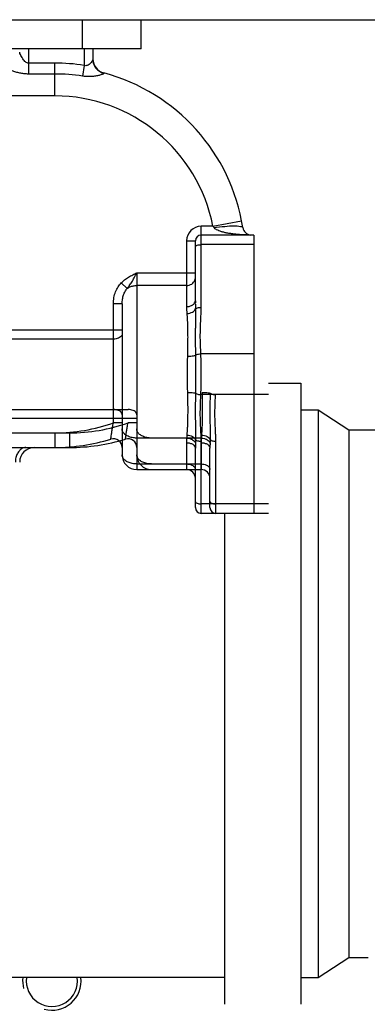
# Model space of a CAD drawing. Header units: millimetres. Extents: x 8 to 399, y 9 to 282.
# Tile 5 of 31: x 108 to 114, y 23 to 40. Entities that reach past the tile are written whole.
import ezdxf

# ---------------------------------------------------------------- set-up
doc = ezdxf.new("R2010")
doc.units = ezdxf.units.MM
doc.header["$LTSCALE"] = 23.1
doc.layers.get('0').update_dxf_attribs({"linetype": 'CONTINUOUS'})
doc.layers.add('02___PRT_ALL_AXES', color=7, linetype='CONTINUOUS')

msp = doc.modelspace()

# ---------------------------------------------------------------- linework, layer by layer
at = {"color": 7, "linetype": 'Continuous'}
for p, q in [((77.22, 40.279), (116.859, 40.279)), ((109.22, 39.779), (109.22, 40.279)), ((110.22, 39.779), (110.22, 40.279)), ((110.22, 39.779), (99.47, 39.779)), ((108.295, 39.779), (108.295, 39.538)), ((109.245, 39.779), (109.245, 39.5)), ((109.395, 39.779), (109.395, 39.604)), ((108.745, 39.538), (108.295, 39.538)), ((108.295, 39.538), (108.295, 39.352)), ((108.745, 38.979), (108.745, 39.538)), ((109.245, 39.5), (109.217, 39.316)), ((108.745, 39.352), (108.295, 39.352)), ((109.581, 39.37), (109.581, 39.365)), ((108.745, 38.979), (106.02, 38.979)), ((111.444, 36.754), (111.935, 36.849)), ((111.444, 36.754), (111.245, 36.754)), ((111.245, 35.371), (111.245, 36.754)), ((110.995, 36.504), (111.145, 36.504)), ((110.995, 36.504), (110.995, 35.384)), ((111.145, 35.483), (111.145, 36.504)), ((112.145, 36.604), (111.245, 36.604)), ((112.145, 36.604), (112.145, 31.854)), ((112.145, 36.441), (111.245, 36.441)), ((110.145, 35.961), (111.145, 35.961)), ((110.145, 35.961), (110.145, 32.604)), ((109.98, 35.69), (109.88, 35.788)), ((110.995, 35.744), (110.145, 35.744)), ((109.895, 35.429), (109.745, 35.429)), ((109.745, 33.4), (109.745, 35.429)), ((109.895, 35.429), (109.895, 32.854)), ((109.895, 34.979), (106.02, 34.979)), ((109.745, 34.829), (106.27, 34.829)), ((112.145, 34.577), (111.24, 34.577)), ((112.145, 33.881), (111.24, 33.881)), ((112.395, 33.881), (111.49, 33.881)), ((106.27, 33.629), (109.745, 33.629)), ((106.52, 33.629), (109.995, 33.629)), ((106.02, 33.479), (109.895, 33.479)), ((106.27, 33.479), (110.145, 33.479)), ((109.895, 33.4), (109.745, 33.4)), ((110.145, 33.4), (109.995, 33.4)), ((113.764, 33.279), (120.02, 33.279)), ((113.764, 33.279), (113.764, 24.279)), ((102.045, 33.229), (108.745, 33.229)), ((102.295, 33.229), (108.995, 33.229)), ((108.745, 33.229), (108.745, 32.979)), ((108.995, 33.229), (108.995, 32.979)), ((110.997, 33.14), (110.145, 33.14)), ((111.247, 33.14), (110.395, 33.14)), ((106.623, 32.979), (108.745, 32.979)), ((106.873, 32.979), (108.995, 32.979)), ((110.995, 33.061), (110.995, 32.604)), ((111.145, 31.954), (111.145, 32.968)), ((111.245, 31.854), (111.245, 33.087)), ((111.245, 33.061), (111.245, 32.604)), ((111.395, 31.954), (111.395, 32.968)), ((111.495, 31.854), (111.495, 33.087)), ((110.145, 32.698), (110.995, 32.698)), ((110.145, 32.604), (110.995, 32.604)), ((110.395, 32.698), (111.245, 32.698)), ((110.395, 32.604), (111.245, 32.604)), ((112.145, 32.017), (111.245, 32.017)), ((112.395, 32.017), (111.495, 32.017)), ((112.145, 31.854), (111.245, 31.854)), ((112.395, 31.854), (111.495, 31.854)), ((113.764, 24.279), (114.095, 24.279))]:
    msp.add_line(p, q, dxfattribs=at)
for centre, radius, start, end in [((108.745, 36.229), 3.309, 81.3094, 90), ((109.645, 39.611), 0.25, 181.5741, 255.0994), ((108.745, 36.229), 3.123, 81.3092, 90), ((108.745, 36.229), 3.25, 8.8827, 75.0994), ((108.745, 36.229), 2.75, 11.0058, 90), ((111.245, 36.504), 0.25, 90, 180), ((112.104, 36.754), 0.15, 188.8827, 263.8783), ((111.245, 36.504), 0.1, 90, 180), ((119.843, 34.229), 8.84, 177.9845, 182.0151), ((108.745, 36.229), 3, 270, 289.471), ((108.995, 36.229), 3, 270, 289.471), ((108.745, 36.229), 3.25, 270, 287.1046), ((108.995, 36.229), 3.25, 270, 287.1046), ((109.745, 32.979), 0.15, 359.9942, 107.1063), ((109.995, 32.979), 0.15, 359.9942, 107.1063), ((112.567, 33.062), 1.573, 177.1443, 180.0087), ((113.128, 33.022), 2.134, 175.4291, 176.8329), ((118.186, 32.921), 7.042, 178.4265, 178.9228), ((112.817, 33.062), 1.573, 177.1443, 180.0087), ((113.378, 33.022), 2.134, 175.4291, 176.8329), ((118.436, 32.921), 7.042, 178.4265, 178.9228), ((108.395, 32.729), 0.25, 90, 180), ((115.768, 32.968), 4.623, 178.9465, 180.0015), ((116.018, 32.968), 4.623, 178.9465, 180.0015), ((110.145, 32.854), 0.25, 180, 270), ((110.395, 32.854), 0.25, 180, 270), ((110.995, 32.454), 0.15, 0, 90), ((111.245, 32.454), 0.15, 0, 90), ((111.245, 31.954), 0.1, 180, 270), ((111.495, 31.954), 0.1, 180, 270)]:
    msp.add_arc(centre, radius, start, end, dxfattribs=at)
at = {"color": 2, "linetype": 'Continuous'}
for start, end in [(173.3955, 195), (255, 6.6048)]:
    msp.add_arc((108.695, 23.879), 0.5, start, end, dxfattribs=at)
at = {"color": 7, "linetype": 'Continuous'}
for points, start_tangent, end_tangent in [([(108.295, 39.538), (108.271, 39.543), (108.246, 39.557), (108.22, 39.581), (108.196, 39.613), (108.174, 39.65), (108.157, 39.683), (108.145, 39.722)], (-1, 0.000537), (-0.000079, 1)), ([(109.391, 39.588), (109.378, 39.565), (109.356, 39.538), (109.329, 39.513), (109.3, 39.498), (109.272, 39.494), (109.245, 39.5)], (-0.375326, -0.926893), (-0.926455, 0.376406)), ([(109.395, 39.604), (109.391, 39.588)], (0.000038, -1), (-0.375326, -0.926893)), ([(109.395, 39.604), (109.408, 39.524), (109.447, 39.453), (109.507, 39.398), (109.581, 39.365)], (0, -1), (0.967452, -0.253055)), ([(108.295, 39.352), (108.23, 39.355), (108.164, 39.364), (108.096, 39.38), (108.031, 39.402), (107.971, 39.426), (107.928, 39.448), (107.895, 39.474)], (-1, 0.000477), (-0.0002, 1)), ([(109.581, 39.365), (109.543, 39.341), (109.491, 39.326), (109.424, 39.314), (109.354, 39.308), (109.285, 39.308), (109.217, 39.316)], (0.096177, -0.995364), (-0.988646, 0.150262)), ([(111.462, 36.731), (111.444, 36.754)], (-0.561282, 0.827625), (-0.643045, 0.765828)), ([(111.462, 36.731), (111.648, 36.753), (111.807, 36.761), (111.915, 36.753), (111.944, 36.744), (111.956, 36.731)], (0.988562, 0.150818), (0.154761, -0.987952)), ([(112.088, 36.604), (112.007, 36.606), (111.918, 36.61), (111.838, 36.617), (111.765, 36.626), (111.7, 36.636), (111.642, 36.648), (111.59, 36.662), (111.546, 36.677), (111.509, 36.694), (111.48, 36.712), (111.462, 36.731)], (-0.999981, 0.006229), (-0.521168, 0.853454)), ([(111.145, 36.406), (111.174, 36.431), (111.207, 36.438), (111.245, 36.441)], (0, 1), (1, 0)), ([(109.88, 35.788), (109.938, 35.839), (110.005, 35.885), (110.076, 35.926), (110.145, 35.961)], (0.700449, 0.713702), (0.894501, 0.447067)), ([(109.98, 35.69), (110.016, 35.74), (110.058, 35.801), (110.102, 35.877), (110.145, 35.961)], (0.580873, 0.813994), (0.410154, 0.912016)), ([(109.745, 35.429), (109.755, 35.539), (109.783, 35.636), (109.826, 35.72), (109.88, 35.788)], (-0.000034, 1), (0.700605, 0.713549)), ([(110.995, 35.744), (111.041, 35.751), (111.083, 35.769), (111.116, 35.798), (111.138, 35.834), (111.145, 35.874)], (1, 0), (0, 1)), ([(109.895, 35.429), (109.901, 35.511), (109.919, 35.583), (109.946, 35.642), (109.98, 35.69)], (-0.000005, 1), (0.657603, 0.753365)), ([(109.98, 35.69), (110.029, 35.72), (110.085, 35.738), (110.145, 35.744)], (0.794719, 0.606977), (1, 0)), ([(110.995, 35.384), (111.052, 35.391), (111.101, 35.413), (111.133, 35.445), (111.145, 35.483)], (1, 0), (0, 1)), ([(111.145, 35.483), (111.145, 35.45), (111.145, 35.42), (111.146, 35.392), (111.146, 35.366), (111.147, 35.344)], (0.000001, -1), (0.027105, -0.999633)), ([(110.995, 35.384), (110.995, 35.356), (110.996, 35.33), (110.997, 35.307), (110.999, 35.285), (111, 35.266)], (0.000005, -1), (0.078599, -0.996906)), ([(111, 35.266), (111.051, 35.273), (111.095, 35.29), (111.128, 35.315), (111.147, 35.344)], (0.998892, 0.047069), (0.320931, 0.947103)), ([(111.147, 35.344), (111.148, 35.282), (111.148, 35.215), (111.147, 35.144), (111.146, 35.066), (111.144, 34.981), (111.144, 34.888), (111.144, 34.786), (111.145, 34.674), (111.147, 34.552)], (0.025399, -0.999677), (0.013255, -0.999912)), ([(111.147, 35.344), (111.182, 35.363), (111.211, 35.369), (111.245, 35.371)], (0.521599, 0.853191), (1, 0)), ([(111.24, 34.577), (111.233, 34.72), (111.23, 34.85), (111.231, 34.968), (111.235, 35.076), (111.239, 35.177), (111.243, 35.275), (111.245, 35.371)], (-0.044928, 0.99899), (0.000005, 1)), ([(111, 35.266), (111.004, 35.215), (111.007, 35.159), (111.01, 35.096), (111.012, 35.026), (111.013, 34.948), (111.014, 34.861), (111.013, 34.764), (111.012, 34.657), (111.009, 34.54)], (0.078614, -0.996905), (-0.034518, -0.999404)), ([(109.895, 34.919), (109.888, 34.891), (109.866, 34.866), (109.833, 34.846), (109.791, 34.833), (109.745, 34.829)], (0, -1), (-1, 0)), ([(111.009, 34.54), (111.066, 34.54), (111.115, 34.544), (111.147, 34.552)], (0.999531, -0.030619), (0.929084, 0.369869)), ([(111.147, 34.552), (111.169, 34.564), (111.201, 34.573), (111.24, 34.577)], (0.749543, 0.661955), (0.999216, 0.039602)), ([(111.147, 34.552), (111.148, 34.339), (111.148, 34.119), (111.147, 33.906)], (0.012565, -0.999921), (-0.012562, -0.999921)), ([(111.24, 33.881), (111.243, 34.051), (111.244, 34.229), (111.243, 34.407), (111.24, 34.577)], (0.040821, 0.999166), (-0.040833, 0.999166)), ([(111.009, 33.918), (111.012, 33.788), (111.014, 33.671), (111.014, 33.566), (111.012, 33.473), (111.01, 33.39), (111.008, 33.316), (111.004, 33.251), (111, 33.192)], (0.034516, -0.999404), (-0.078624, -0.996904)), ([(111.009, 33.918), (111.066, 33.918), (111.115, 33.913), (111.147, 33.906)], (0.999527, 0.030752), (0.929038, -0.369986)), ([(111.147, 33.906), (111.145, 33.77), (111.144, 33.648), (111.144, 33.537), (111.145, 33.437), (111.146, 33.345), (111.148, 33.262), (111.148, 33.185), (111.147, 33.114)], (-0.013265, -0.999912), (-0.025399, -0.999677)), ([(111.147, 33.906), (111.169, 33.894), (111.201, 33.885), (111.24, 33.881)], (0.749543, -0.661955), (0.999215, -0.039606)), ([(111.245, 33.087), (111.244, 33.146), (111.242, 33.212), (111.239, 33.284), (111.235, 33.362), (111.232, 33.449), (111.23, 33.543), (111.231, 33.646), (111.234, 33.758), (111.24, 33.881)], (-0.00001, 1), (0.044971, 0.998988)), ([(111.259, 33.918), (111.262, 33.788), (111.264, 33.671), (111.264, 33.566), (111.262, 33.473), (111.26, 33.39), (111.258, 33.316), (111.254, 33.251), (111.25, 33.192)], (0.034516, -0.999404), (-0.078624, -0.996904)), ([(111.259, 33.918), (111.316, 33.918), (111.365, 33.913), (111.397, 33.906)], (0.999527, 0.030752), (0.929038, -0.369986)), ([(111.397, 33.906), (111.395, 33.77), (111.394, 33.648), (111.394, 33.537), (111.395, 33.437), (111.396, 33.345), (111.398, 33.262), (111.398, 33.185), (111.397, 33.114)], (-0.013265, -0.999912), (-0.025399, -0.999677)), ([(111.397, 33.906), (111.419, 33.894), (111.451, 33.885), (111.49, 33.881)], (0.749543, -0.661955), (0.999215, -0.039606)), ([(111.495, 33.087), (111.494, 33.146), (111.492, 33.212), (111.489, 33.284), (111.485, 33.362), (111.482, 33.449), (111.48, 33.543), (111.481, 33.646), (111.484, 33.758), (111.49, 33.881)], (-0.00001, 1), (0.044971, 0.998988)), ([(109.895, 33.539), (109.888, 33.567), (109.866, 33.592), (109.833, 33.612), (109.791, 33.624), (109.745, 33.629)], (0, 1), (-1, 0)), ([(110.145, 33.539), (110.138, 33.567), (110.116, 33.592), (110.083, 33.612), (110.041, 33.624), (109.995, 33.629)], (0, 1), (-1, 0)), ([(109.701, 33.123), (109.706, 33.158), (109.712, 33.2), (109.721, 33.257), (109.732, 33.325), (109.745, 33.4)], (0.140978, 0.990013), (0.174202, 0.98471)), ([(110.145, 33.14), (110.068, 33.148), (109.998, 33.17), (109.943, 33.204), (109.907, 33.247), (109.895, 33.296)], (-1, 0), (0, 1)), ([(109.951, 33.123), (109.956, 33.158), (109.962, 33.2), (109.971, 33.257), (109.982, 33.325), (109.995, 33.4)], (0.140978, 0.990013), (0.174202, 0.98471)), ([(110.395, 33.14), (110.318, 33.148), (110.248, 33.17), (110.193, 33.204), (110.157, 33.247), (110.145, 33.296)], (-1, 0), (0, 1)), ([(110.997, 33.14), (111.05, 33.132), (111.096, 33.113), (111.13, 33.086), (111.146, 33.053)], (0.999533, -0.030572), (0.187319, -0.982299)), ([(111, 33.192), (111.051, 33.185), (111.095, 33.168), (111.128, 33.143), (111.147, 33.114)], (0.998891, -0.047078), (0.320937, -0.9471)), ([(111.147, 33.114), (111.182, 33.094), (111.211, 33.089), (111.245, 33.087)], (0.521599, -0.853191), (1, 0)), ([(111.247, 33.14), (111.3, 33.132), (111.346, 33.113), (111.38, 33.086), (111.396, 33.053)], (0.999533, -0.030572), (0.187319, -0.982299)), ([(111.25, 33.192), (111.301, 33.185), (111.345, 33.168), (111.378, 33.143), (111.397, 33.114)], (0.998891, -0.047078), (0.320937, -0.9471)), ([(111.397, 33.114), (111.432, 33.094), (111.461, 33.089), (111.495, 33.087)], (0.521599, -0.853191), (1, 0)), ([(108.248, 32.979), (108.194, 32.967), (108.145, 32.931), (108.105, 32.876), (108.08, 32.806), (108.072, 32.729)], (-1, 0), (0, -1)), ([(110.995, 33.061), (111.052, 33.054), (111.101, 33.034), (111.133, 33.004), (111.145, 32.968)], (1, 0), (0, -1)), ([(111.245, 33.061), (111.302, 33.054), (111.351, 33.034), (111.383, 33.004), (111.395, 32.968)], (1, 0), (0, -1)), ([(110.145, 32.698), (110.068, 32.706), (109.998, 32.728), (109.943, 32.762), (109.907, 32.806), (109.895, 32.854)], (-1, 0), (0, 1)), ([(110.395, 32.698), (110.318, 32.706), (110.248, 32.728), (110.193, 32.762), (110.157, 32.806), (110.145, 32.854)], (-1, 0), (0, 1)), ([(110.995, 32.698), (111.041, 32.694), (111.083, 32.68), (111.116, 32.66), (111.138, 32.634), (111.145, 32.605)], (1, 0), (0, -1)), ([(111.245, 32.698), (111.291, 32.694), (111.333, 32.68), (111.366, 32.66), (111.388, 32.634), (111.395, 32.605)], (1, 0), (0, -1)), ([(111.145, 32.052), (111.174, 32.027), (111.207, 32.019), (111.245, 32.017)], (0, -1), (1, 0)), ([(111.395, 32.052), (111.424, 32.027), (111.457, 32.019), (111.495, 32.017)], (0, -1), (1, 0))]:
    msp.add_spline(points, degree=3, dxfattribs=dict(at, start_tangent=start_tangent, end_tangent=end_tangent))
at = {"layer": '02___PRT_ALL_AXES', "color": 7, "linetype": 'Continuous'}
for p, q in [((112.395, 34.079), (112.945, 34.079)), ((112.945, 34.079), (112.945, 23.479)), ((112.945, 33.621), (113.245, 33.621)), ((113.245, 33.621), (113.764, 33.279)), ((113.245, 33.621), (113.245, 23.936)), ((111.645, 31.854), (111.645, 23.479)), ((113.245, 23.936), (113.764, 24.279)), ((111.645, 23.936), (99.245, 23.936)), ((112.945, 23.936), (113.245, 23.936))]:
    msp.add_line(p, q, dxfattribs=at)
msp.add_arc((108.695, 23.879), 0.438, 172.314, 7.686, dxfattribs=at)

doc.saveas('drawing.dxf')
